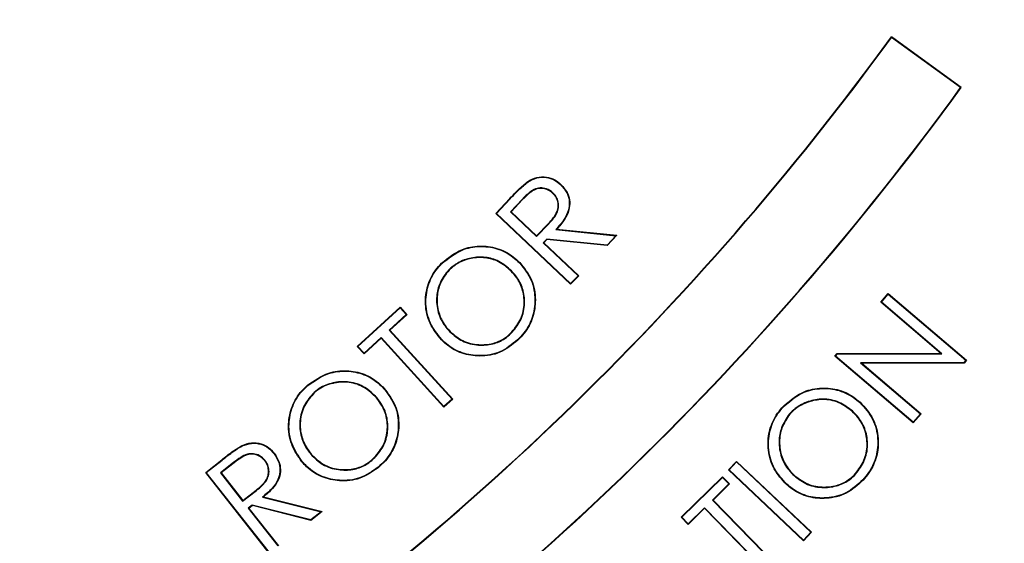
# Model space of a CAD drawing. Header units: millimetres. Extents: x 1452 to 2791, y 499 to 3301.
# Tile 23 of 38: x 2059 to 2116, y 2528 to 2558. Entities that reach past the tile are written whole.
import ezdxf

# ---------------------------------------------------------------- set-up
doc = ezdxf.new("R2010")
doc.units = ezdxf.units.MM

msp = doc.modelspace()

# ---------------------------------------------------------------- linework, layer by layer
at = {"color": 7, "linetype": 'Continuous', "lineweight": 25}
for p, q in [((2109.806, 2556.914), (2109.801, 2556.951)), ((2113.846, 2554.012), (2109.801, 2556.951)), ((2113.809, 2554.006), (2109.806, 2556.914)), ((2113.809, 2554.006), (2113.846, 2554.012)), ((2086.913, 2546.738), (2087.729, 2547.601)), ((2086.95, 2546.739), (2087.748, 2547.583)), ((2088.451, 2547.551), (2087.765, 2546.827)), ((2088.47, 2547.533), (2087.802, 2546.828)), ((2088.451, 2547.551), (2088.47, 2547.533)), ((2087.765, 2546.827), (2087.802, 2546.828)), ((2087.765, 2546.827), (2089.275, 2545.398)), ((2087.802, 2546.828), (2089.274, 2545.435)), ((2086.95, 2546.739), (2086.913, 2546.738)), ((2091.247, 2542.64), (2086.913, 2546.738)), ((2091.246, 2542.677), (2086.95, 2546.739)), ((2089.274, 2545.435), (2089.958, 2546.145)), ((2089.275, 2545.398), (2089.977, 2546.127)), ((2090.38, 2545.795), (2093.866, 2545.448)), ((2090.435, 2545.816), (2093.922, 2545.469)), ((2089.275, 2545.398), (2089.274, 2545.435)), ((2089.866, 2545.253), (2089.659, 2545.035)), ((2089.876, 2545.226), (2089.696, 2545.036)), ((2093.351, 2544.903), (2089.866, 2545.253)), ((2089.866, 2545.253), (2089.876, 2545.226)), ((2093.361, 2544.875), (2089.876, 2545.226)), ((2093.866, 2545.448), (2093.351, 2544.903)), ((2093.922, 2545.469), (2093.361, 2544.875)), ((2093.866, 2545.448), (2093.922, 2545.469)), ((2089.659, 2545.035), (2089.696, 2545.036)), ((2089.659, 2545.035), (2091.673, 2543.13)), ((2089.696, 2545.036), (2091.71, 2543.131)), ((2093.351, 2544.903), (2093.361, 2544.875)), ((2083.8, 2543.836), (2083.782, 2543.855)), ((2087.823, 2543.422), (2087.804, 2543.403)), ((2091.673, 2543.13), (2091.246, 2542.677)), ((2091.71, 2543.131), (2091.247, 2542.64)), ((2091.673, 2543.13), (2091.71, 2543.131)), ((2091.246, 2542.677), (2091.247, 2542.64)), ((2109.185, 2541.599), (2109.616, 2542.105)), ((2109.222, 2541.601), (2109.619, 2542.068)), ((2109.619, 2542.068), (2109.616, 2542.105)), ((2109.616, 2542.105), (2114.151, 2538.245)), ((2109.619, 2542.068), (2114.114, 2538.242)), ((2078.903, 2539.045), (2081.381, 2541.308)), ((2078.94, 2539.043), (2081.38, 2541.271)), ((2081.38, 2541.271), (2081.381, 2541.308)), ((2081.38, 2541.271), (2081.735, 2540.881)), ((2081.381, 2541.308), (2081.772, 2540.88)), ((2109.222, 2541.601), (2109.185, 2541.599)), ((2112.656, 2538.644), (2109.185, 2541.599)), ((2112.727, 2538.618), (2109.222, 2541.601)), ((2081.735, 2540.881), (2080.752, 2539.984)), ((2081.772, 2540.88), (2080.789, 2539.982)), ((2081.735, 2540.881), (2081.772, 2540.88)), ((2080.28, 2539.516), (2079.294, 2538.616)), ((2080.282, 2539.553), (2079.296, 2538.653)), ((2080.282, 2539.553), (2080.28, 2539.516)), ((2083.915, 2535.535), (2080.28, 2539.516)), ((2083.916, 2535.572), (2080.282, 2539.553)), ((2080.752, 2539.984), (2080.789, 2539.982)), ((2080.752, 2539.984), (2084.386, 2536.002)), ((2080.789, 2539.982), (2084.423, 2536)), ((2084.269, 2539.913), (2084.251, 2539.895)), ((2088.176, 2539.42), (2088.194, 2539.402)), ((2078.94, 2539.043), (2078.903, 2539.045)), ((2079.294, 2538.616), (2078.903, 2539.045)), ((2079.296, 2538.653), (2078.94, 2539.043)), ((2079.296, 2538.653), (2079.294, 2538.616)), ((2106.534, 2538.485), (2106.67, 2538.643)), ((2106.571, 2538.488), (2106.534, 2538.485)), ((2111.069, 2534.625), (2106.534, 2538.485)), ((2106.571, 2538.488), (2106.682, 2538.617)), ((2111.066, 2534.662), (2106.571, 2538.488)), ((2106.67, 2538.643), (2112.656, 2538.644)), ((2106.682, 2538.617), (2106.67, 2538.643)), ((2106.682, 2538.617), (2112.727, 2538.618)), ((2112.727, 2538.618), (2112.656, 2538.644)), ((2114.001, 2538.11), (2108.02, 2538.097)), ((2108.02, 2538.097), (2111.482, 2535.15)), ((2108.02, 2538.097), (2108.091, 2538.071)), ((2114.013, 2538.084), (2108.091, 2538.071)), ((2108.091, 2538.071), (2111.519, 2535.153)), ((2114.114, 2538.242), (2114.001, 2538.11)), ((2114.001, 2538.11), (2114.013, 2538.084)), ((2114.151, 2538.245), (2114.013, 2538.084)), ((2114.114, 2538.242), (2114.151, 2538.245)), ((2080.542, 2536.524), (2080.522, 2536.507)), ((2084.423, 2536), (2083.915, 2535.535)), ((2083.916, 2535.572), (2083.915, 2535.535)), ((2084.386, 2536.002), (2083.916, 2535.572)), ((2084.386, 2536.002), (2084.423, 2536)), ((2107.993, 2535.815), (2107.976, 2535.795)), ((2111.482, 2535.15), (2111.066, 2534.662)), ((2111.519, 2535.153), (2111.069, 2534.625)), ((2111.482, 2535.15), (2111.519, 2535.153)), ((2111.066, 2534.662), (2111.069, 2534.625)), ((2070.131, 2531.761), (2071.062, 2532.495)), ((2070.167, 2531.757), (2071.078, 2532.474)), ((2071.766, 2532.342), (2070.987, 2531.729)), ((2071.782, 2532.321), (2071.024, 2531.725)), ((2071.078, 2532.474), (2071.062, 2532.495)), ((2079.75, 2532.452), (2079.733, 2532.472)), ((2100.383, 2531.908), (2100.848, 2532.399)), ((2100.42, 2531.909), (2100.849, 2532.362)), ((2100.849, 2532.362), (2100.848, 2532.399)), ((2100.848, 2532.399), (2105.181, 2528.301)), ((2100.849, 2532.362), (2105.144, 2528.3)), ((2070.167, 2531.757), (2070.131, 2531.761)), ((2073.811, 2527.086), (2070.131, 2531.761)), ((2073.815, 2527.122), (2070.167, 2531.757)), ((2070.987, 2531.729), (2072.27, 2530.097)), ((2070.987, 2531.729), (2071.024, 2531.725)), ((2071.024, 2531.725), (2072.275, 2530.134)), ((2097.634, 2529.165), (2100.035, 2531.508)), ((2097.671, 2529.165), (2100.035, 2531.471)), ((2100.035, 2531.471), (2100.035, 2531.508)), ((2100.035, 2531.508), (2100.44, 2531.093)), ((2100.035, 2531.471), (2100.403, 2531.093)), ((2100.42, 2531.909), (2100.383, 2531.908)), ((2104.716, 2527.81), (2100.383, 2531.908)), ((2104.715, 2527.847), (2100.42, 2531.909)), ((2100.403, 2531.093), (2099.452, 2530.163)), ((2100.44, 2531.093), (2099.489, 2530.163)), ((2100.403, 2531.093), (2100.44, 2531.093)), ((2072.27, 2530.097), (2073.067, 2530.714)), ((2072.275, 2530.134), (2073.051, 2530.735)), ((2073.417, 2530.331), (2076.809, 2529.479)), ((2073.474, 2530.343), (2076.867, 2529.492)), ((2072.27, 2530.097), (2072.275, 2530.134)), ((2072.827, 2529.867), (2072.595, 2529.685)), ((2072.833, 2529.839), (2072.632, 2529.68)), ((2076.217, 2529.014), (2072.827, 2529.867)), ((2072.827, 2529.867), (2072.833, 2529.839)), ((2076.223, 2528.985), (2072.833, 2529.839)), ((2099.452, 2530.163), (2103.215, 2526.307)), ((2099.452, 2530.163), (2099.489, 2530.163)), ((2099.489, 2530.163), (2103.252, 2526.306)), ((2072.595, 2529.685), (2074.307, 2527.51)), ((2072.595, 2529.685), (2072.632, 2529.68)), ((2072.632, 2529.68), (2074.343, 2527.506)), ((2076.809, 2529.479), (2076.217, 2529.014)), ((2076.867, 2529.492), (2076.223, 2528.985)), ((2076.809, 2529.479), (2076.867, 2529.492)), ((2098.997, 2529.719), (2098.04, 2528.786)), ((2098.996, 2529.682), (2098.04, 2528.749)), ((2098.997, 2529.719), (2098.996, 2529.682)), ((2102.76, 2525.826), (2098.996, 2529.682)), ((2102.76, 2525.863), (2098.997, 2529.719)), ((2076.217, 2529.014), (2076.223, 2528.985)), ((2097.671, 2529.165), (2097.634, 2529.165)), ((2098.04, 2528.749), (2097.634, 2529.165)), ((2098.04, 2528.786), (2097.671, 2529.165)), ((2098.04, 2528.786), (2098.04, 2528.749)), ((2105.144, 2528.3), (2104.715, 2527.847)), ((2105.181, 2528.301), (2104.716, 2527.81)), ((2105.144, 2528.3), (2105.181, 2528.301)), ((2104.715, 2527.847), (2104.716, 2527.81))]:
    msp.add_line(p, q, dxfattribs=at)
at = {"color": 7, "linetype": 'Continuous', "lineweight": 25, "flags": 128}
for points in [[(2088.783, 2548.559), (2088.775, 2548.57), (2088.768, 2548.581)], [(2090.665, 2548.397), (2090.673, 2548.406), (2090.683, 2548.416)], [(2087.748, 2547.583), (2087.739, 2547.592), (2087.729, 2547.601)], [(2090.22, 2547.927), (2090.211, 2547.918), (2090.202, 2547.908)], [(2089.977, 2546.127), (2089.968, 2546.136), (2089.958, 2546.145)], [(2090.38, 2545.795), (2090.404, 2545.804), (2090.435, 2545.816)], [(2088.284, 2543.872), (2088.289, 2543.877), (2088.295, 2543.882), (2088.303, 2543.89)], [(2083.786, 2539.443), (2083.781, 2539.437), (2083.775, 2539.432), (2083.768, 2539.424)], [(2076.033, 2536.775), (2076.028, 2536.781), (2076.023, 2536.787), (2076.016, 2536.795)], [(2076.4, 2536.388), (2076.406, 2536.382), (2076.411, 2536.376), (2076.417, 2536.368)], [(2080.029, 2536.088), (2080.024, 2536.082), (2080.018, 2536.077), (2080.01, 2536.07)], [(2103.488, 2535.477), (2103.482, 2535.482), (2103.476, 2535.488), (2103.469, 2535.495)], [(2107.544, 2535.317), (2107.539, 2535.311), (2107.534, 2535.305), (2107.527, 2535.297)], [(2072.245, 2533.289), (2072.24, 2533.3), (2072.234, 2533.313)], [(2074.078, 2532.856), (2074.087, 2532.863), (2074.099, 2532.872)], [(2076.217, 2532.805), (2076.223, 2532.81), (2076.229, 2532.815), (2076.237, 2532.822)], [(2071.766, 2532.342), (2071.774, 2532.331), (2071.782, 2532.321)], [(2073.567, 2532.455), (2073.557, 2532.447), (2073.547, 2532.438)], [(2075.722, 2532.383), (2075.716, 2532.378), (2075.71, 2532.373), (2075.702, 2532.366)], [(2108.15, 2531.331), (2108.156, 2531.326), (2108.161, 2531.321), (2108.169, 2531.314)], [(2073.067, 2530.714), (2073.059, 2530.725), (2073.051, 2530.735)], [(2073.417, 2530.331), (2073.442, 2530.336), (2073.474, 2530.343)]]:
    msp.add_lwpolyline(points, dxfattribs=at)
at = {"color": 7, "linetype": 'Continuous', "lineweight": 25}
for centre, radius, start, end in [((2027.408, 2624.436), 400, 181.3609, 358.6391), ((2027.408, 2624.436), 394.279, 275.56355, 358.61935), ((2027.408, 2624.436), 394, 275.61223, 358.61837), ((1976.313, 2653.936), 165.026, 303.87557, 323.99091), ((1976.313, 2653.936), 165, 303.88487, 324), ((1976.313, 2653.936), 169.974, 303.83724, 323.99117), ((1976.313, 2653.936), 170, 303.84587, 324), ((2075.884, 2535.274), 11.673, 44.5035, 44.632), ((2069.134, 2521.819), 25.901, 43.9164, 43.9744), ((2115.396, 2547.899), 17.173, 227.9885, 228.0759), ((2091.152, 2541.428), 14.48, 220.3046, 220.4083), ((2102.004, 2533.525), 2.938, 317.9852, 318.496), ((2113.202, 2537.629), 8.082, 227.3166, 227.5023), ((2117.2, 2519.052), 18.04, 138.199, 138.2822)]:
    msp.add_arc(centre, radius, start, end, dxfattribs=at)
at = {"color": 1, "linetype": 'Continuous', "lineweight": 25}
for radius, start, end in [(399.789, 181.36162, 358.63838), (394.79, 181.37887, 358.62113), (394.279, 275.56318, 358.61935)]:
    msp.add_arc((2027.408, 2624.436), radius, start, end, dxfattribs=at)
at = {"color": 7, "linetype": 'Continuous', "lineweight": 25}
for points, knots in [([(2617.951, 2076.157), (2622.29, 2081.486), (2631.694, 2093.036), (2645.462, 2111.369), (2659.315, 2131.065), (2672.498, 2151.216), (2686.403, 2174.067), (2700.732, 2199.77), (2715.151, 2228.449), (2728.346, 2257.709), (2740.303, 2287.495), (2751.019, 2317.747), (2760.488, 2348.411), (2768.7, 2379.434), (2775.653, 2410.762), (2781.34, 2442.344), (2785.752, 2474.128), (2788.885, 2506.064), (2790.735, 2538.1), (2791.29, 2570.186), (2790.548, 2602.268), (2788.502, 2634.294), (2785.146, 2666.211), (2780.476, 2697.964), (2774.482, 2729.495), (2767.152, 2760.744), (2758.507, 2791.657), (2748.564, 2822.177), (2737.336, 2852.248), (2724.841, 2881.816), (2712.243, 2908.408), (2699.891, 2932.131), (2688.088, 2953.116), (2675.609, 2973.706), (2662.462, 2993.874), (2648.65, 3013.594), (2634.182, 3032.846), (2619.07, 3051.597), (2603.326, 3069.816), (2586.953, 3087.475), (2569.97, 3104.558), (2552.404, 3121.04), (2534.278, 3136.895), (2515.612, 3152.11), (2496.431, 3166.677), (2476.765, 3180.581), (2456.639, 3193.803), (2436.074, 3206.33), (2415.09, 3218.151), (2393.715, 3229.249), (2371.977, 3239.608), (2349.893, 3249.213), (2327.487, 3258.052), (2304.787, 3266.107), (2281.823, 3273.362), (2258.614, 3279.796), (2235.186, 3285.406), (2211.576, 3290.189), (2188.136, 3294.083), (2164.898, 3297.127), (2141.889, 3299.337), (2118.819, 3300.824), (2103.415, 3301.151), (2095.715, 3301.315)], [0, 0, 0, 0, 0.012466, 0.027021, 0.041583, 0.056146, 0.070701, 0.090104, 0.109517, 0.128921, 0.148322, 0.16773, 0.187131, 0.20653, 0.225937, 0.245335, 0.264733, 0.284139, 0.303537, 0.322936, 0.342343, 0.361742, 0.381143, 0.400552, 0.419953, 0.439355, 0.458767, 0.47817, 0.497573, 0.516986, 0.536389, 0.550942, 0.565502, 0.580062, 0.594615, 0.609171, 0.623735, 0.638299, 0.652854, 0.667412, 0.68198, 0.696547, 0.711105, 0.725662, 0.740227, 0.754793, 0.76935, 0.783907, 0.798472, 0.813037, 0.827593, 0.842151, 0.856718, 0.871285, 0.885842, 0.900402, 0.91497, 0.929539, 0.944098, 0.95807, 0.972049, 0.986029, 1, 1, 1, 1]), ([(2618.185, 2076.166), (2622.485, 2081.449), (2631.85, 2092.954), (2645.582, 2111.237), (2659.436, 2130.932), (2672.62, 2151.083), (2686.527, 2173.933), (2700.858, 2199.634), (2715.28, 2228.312), (2728.477, 2257.572), (2740.437, 2287.356), (2751.156, 2317.607), (2760.629, 2348.27), (2768.845, 2379.292), (2775.802, 2410.618), (2781.494, 2442.199), (2785.91, 2473.983), (2789.049, 2505.919), (2790.904, 2537.955), (2791.465, 2570.04), (2790.729, 2602.122), (2788.69, 2634.149), (2785.34, 2666.067), (2780.677, 2697.82), (2774.69, 2729.353), (2767.368, 2760.604), (2758.731, 2791.518), (2748.797, 2822.041), (2737.576, 2852.115), (2725.09, 2881.686), (2712.5, 2908.282), (2700.155, 2932.009), (2688.359, 2952.998), (2675.887, 2973.592), (2662.746, 2993.764), (2648.942, 3013.489), (2634.48, 3032.747), (2619.376, 3051.503), (2603.638, 3069.728), (2587.273, 3087.394), (2570.297, 3104.483), (2552.738, 3120.973), (2534.619, 3136.836), (2515.959, 3152.058), (2496.785, 3166.634), (2477.125, 3180.547), (2457.005, 3193.778), (2436.446, 3206.314), (2415.468, 3218.145), (2394.098, 3229.253), (2372.365, 3239.623), (2350.286, 3249.238), (2327.884, 3258.089), (2305.189, 3266.157), (2282.228, 3273.423), (2259.023, 3279.87), (2235.599, 3285.494), (2211.991, 3290.289), (2186.488, 3294.546), (2159.08, 3298.001), (2129.786, 3300.515), (2110.199, 3301.118), (2100.408, 3301.42)], [0, 0, 0, 0, 0.0123904, 0.0269842, 0.041586, 0.0561881, 0.0707823, 0.0902383, 0.1097033, 0.1291598, 0.1486127, 0.1680741, 0.1875273, 0.2069783, 0.2264373, 0.2458885, 0.265339, 0.2847974, 0.3042479, 0.3236992, 0.3431585, 0.3626096, 0.382063, 0.4015246, 0.4209776, 0.4404329, 0.459897, 0.4793523, 0.4988081, 0.5182727, 0.5377284, 0.5523205, 0.5669204, 0.58152, 0.5961119, 0.610707, 0.6253105, 0.6399136, 0.6545083, 0.6691059, 0.6837124, 0.6983189, 0.7129165, 0.7275127, 0.7421176, 0.7567225, 0.7713189, 0.7859149, 0.8005194, 0.8151238, 0.8297197, 0.844317, 0.8589231, 0.8735289, 0.8881259, 0.9027246, 0.9173325, 0.9319404, 0.9465393, 0.9643568, 0.9821826, 1, 1, 1, 1]), ([(2095.715, 3301.005), (2101.487, 3300.897), (2113.033, 3300.68), (2133.696, 3299.627), (2157.683, 3297.657), (2184.92, 3294.299), (2212.001, 3289.856), (2239.116, 3284.276), (2266.219, 3277.524), (2293.266, 3269.587), (2319.965, 3260.55), (2346.346, 3250.407), (2372.367, 3239.161), (2397.994, 3226.828), (2423.102, 3213.471), (2447.87, 3198.988), (2472.244, 3183.363), (2496.171, 3166.591), (2519.381, 3148.84), (2541.82, 3130.147), (2563.439, 3110.52), (2584.208, 3089.994), (2604.098, 3068.614), (2623.249, 3046.21), (2641.606, 3022.789), (2659.134, 2998.384), (2675.637, 2973.273), (2690.982, 2947.703), (2705.181, 2921.728), (2718.253, 2895.404), (2730.286, 2868.589), (2741.357, 2841.101), (2751.416, 2812.962), (2760.424, 2784.199), (2768.283, 2755.101), (2775.063, 2725.343), (2780.7, 2694.952), (2785.153, 2663.964), (2788.356, 2632.822), (2790.329, 2601.307), (2791.033, 2569.458), (2790.443, 2537.32), (2788.559, 2505.232), (2785.373, 2473.087), (2780.86, 2440.931), (2775.008, 2408.812), (2767.848, 2376.959), (2759.886, 2347.296), (2751.375, 2319.799), (2742.553, 2294.418), (2732.859, 2269.35), (2722.302, 2244.641), (2710.639, 2219.798), (2697.792, 2194.874), (2683.697, 2169.932), (2668.645, 2145.53), (2652.638, 2121.749), (2635.784, 2098.58), (2623.784, 2083.74), (2617.789, 2076.325)], [0, 0, 0, 0, 0.0104784, 0.0209568, 0.0375463, 0.0541492, 0.070752, 0.0873413, 0.1043797, 0.1214325, 0.1384857, 0.1555245, 0.1727161, 0.1899218, 0.2071277, 0.2243195, 0.2419822, 0.2596602, 0.277338, 0.2950003, 0.3126507, 0.3303169, 0.3479833, 0.3656341, 0.3837967, 0.4019751, 0.4201543, 0.4383179, 0.4560855, 0.4738668, 0.4916484, 0.5094163, 0.5276366, 0.5458713, 0.5641061, 0.5823265, 0.6012508, 0.6201906, 0.6391309, 0.6580559, 0.6774864, 0.6969327, 0.7163793, 0.7358101, 0.7555452, 0.7752969, 0.7950484, 0.8147832, 0.8310246, 0.8472809, 0.8635416, 0.879797, 0.8960378, 0.9133437, 0.9306765, 0.9480219, 0.9653661, 0.9826961, 1, 1, 1, 1]), ([(2617.363, 2080.515), (2623.202, 2087.795), (2634.889, 2102.366), (2651.315, 2125.091), (2666.926, 2148.403), (2681.616, 2172.31), (2695.386, 2196.734), (2707.908, 2221.047), (2719.254, 2245.183), (2729.508, 2269.086), (2738.952, 2293.329), (2747.574, 2317.868), (2755.446, 2342.914), (2762.535, 2368.457), (2768.815, 2394.482), (2774.215, 2420.712), (2778.729, 2447.101), (2782.552, 2475.077), (2785.498, 2504.641), (2787.374, 2535.777), (2788.029, 2566.962), (2787.449, 2598.415), (2785.584, 2630.093), (2782.394, 2661.95), (2777.892, 2693.647), (2772.238, 2724.224), (2765.548, 2753.653), (2757.956, 2781.928), (2749.276, 2809.888), (2739.436, 2837.716), (2728.412, 2865.363), (2716.19, 2892.781), (2702.879, 2919.687), (2688.647, 2945.755), (2673.539, 2970.964), (2657.607, 2995.297), (2640.709, 3018.971), (2622.698, 3042.147), (2603.541, 3064.75), (2583.233, 3086.713), (2561.996, 3107.779), (2540.261, 3127.536), (2518.112, 3146.009), (2495.647, 3163.249), (2472.504, 3179.569), (2448.512, 3195.079), (2423.681, 3209.728), (2398.032, 3223.463), (2371.836, 3236.125), (2345.683, 3247.445), (2319.641, 3257.474), (2293.772, 3266.276), (2267.575, 3274.042), (2240.855, 3280.807), (2213.638, 3286.516), (2185.959, 3291.135), (2158.113, 3294.611), (2136.044, 3296.446), (2116.409, 3297.521), (2099.219, 3298.069), (2076.143, 3298.103), (2050.633, 3297.197), (2022.696, 3295.087), (1994.978, 3291.579), (1966.951, 3287.709), (1940.956, 3279.598), (1919.387, 3280.988), (1912.802, 3274.403), (1912.801, 3274.403)], [0, 0, 0, 0, 0.015312, 0.030647, 0.045994, 0.061342, 0.076679, 0.091993, 0.106207, 0.120434, 0.134664, 0.148892, 0.163106, 0.177738, 0.192381, 0.207029, 0.221673, 0.236305, 0.253353, 0.270415, 0.287476, 0.304524, 0.322021, 0.339534, 0.357045, 0.374542, 0.390543, 0.406557, 0.42257, 0.438572, 0.454978, 0.471398, 0.487818, 0.504224, 0.520121, 0.53603, 0.551939, 0.567835, 0.584181, 0.600543, 0.616905, 0.633251, 0.648728, 0.664217, 0.679707, 0.695184, 0.711085, 0.727, 0.742914, 0.758815, 0.773749, 0.788695, 0.803641, 0.818575, 0.833911, 0.849261, 0.86461, 0.879947, 0.885588, 0.896876, 0.908164, 0.923448, 0.93876, 0.954086, 0.96941, 0.984719, 1, 1, 1, 1, 1]), ([(2275.452, 2737.57), (2276.775, 2734.72), (2280.592, 2726.495), (2285.745, 2712.37), (2290.968, 2695.283), (2295.017, 2677.831), (2297.923, 2660.175), (2299.664, 2642.429), (2300.255, 2624.632), (2299.685, 2606.779), (2297.942, 2588.953), (2295.034, 2571.288), (2290.988, 2553.911), (2285.832, 2536.869), (2279.562, 2520.157), (2272.187, 2503.841), (2263.759, 2488.041), (2254.345, 2472.869), (2243.99, 2458.383), (2232.699, 2444.574), (2220.491, 2431.485), (2207.443, 2419.218), (2193.655, 2407.862), (2179.201, 2397.462), (2164.082, 2388.022), (2148.322, 2379.56), (2132.023, 2372.144), (2115.304, 2365.832), (2098.269, 2360.645), (2080.927, 2356.575), (2063.283, 2353.664), (2045.409, 2351.829), (2033.41, 2351.61), (2027.408, 2351.5)], [0, 0, 0, 0, 0.017284, 0.049897, 0.082632, 0.115586, 0.14841, 0.181046, 0.21365, 0.246348, 0.279281, 0.312154, 0.344807, 0.377404, 0.410079, 0.44297, 0.47588, 0.508564, 0.541164, 0.573813, 0.606665, 0.6396, 0.672307, 0.704903, 0.737534, 0.77033, 0.803284, 0.836015, 0.868614, 0.90122, 0.933977, 0.966974, 1, 1, 1, 1]), ([(2093.111, 2361.928), (2094.627, 2362.274), (2101.871, 2363.925), (2114.574, 2368.011), (2131.133, 2374.202), (2147.253, 2381.556), (2162.881, 2389.947), (2177.914, 2399.351), (2192.296, 2409.705), (2205.959, 2420.977), (2218.851, 2433.119), (2230.926, 2446.062), (2242.123, 2459.753), (2252.417, 2474.167), (2261.77, 2489.235), (2270.124, 2504.904), (2277.411, 2521.051), (2283.624, 2537.605), (2288.737, 2554.503), (2292.745, 2571.726), (2295.633, 2589.208), (2297.363, 2606.882), (2297.926, 2624.613), (2297.342, 2642.318), (2295.612, 2659.913), (2292.734, 2677.37), (2288.744, 2694.625), (2283.573, 2711.571), (2278.46, 2725.596), (2274.668, 2733.775), (2273.36, 2736.594)], [0, 0, 0, 0, 0.0098361, 0.0470065, 0.0842866, 0.1216802, 0.1590163, 0.1964574, 0.2337951, 0.2710741, 0.308455, 0.3457762, 0.3830028, 0.4202931, 0.4577756, 0.4951457, 0.5325647, 0.5697952, 0.6069522, 0.6441936, 0.6816128, 0.7189887, 0.7564832, 0.7937879, 0.8309997, 0.8682763, 0.9056682, 0.9429691, 0.9803398, 1, 1, 1, 1]), ([(2096.394, 2228.987), (2102.697, 2230.215), (2115.314, 2232.672), (2134.031, 2237.477), (2152.536, 2243.09), (2170.749, 2249.578), (2188.4, 2256.826), (2205.462, 2264.797), (2223.051, 2274.011), (2241.255, 2284.772), (2259.909, 2297.249), (2277.875, 2310.754), (2295.069, 2325.226), (2311.41, 2340.604), (2326.882, 2356.896), (2341.424, 2374.11), (2355.015, 2392.21), (2367.584, 2411.079), (2379.072, 2430.624), (2389.425, 2450.751), (2398.503, 2471.193), (2406.328, 2491.882), (2412.962, 2512.746), (2418.333, 2533.427), (2422.489, 2553.841), (2425.611, 2573.91), (2426.836, 2587.39), (2427.448, 2594.127)], [0, 0, 0, 0, 0.036366, 0.072797, 0.109253, 0.14569, 0.182061, 0.217087, 0.252112, 0.294275, 0.33657, 0.378931, 0.421291, 0.463583, 0.505745, 0.548258, 0.590909, 0.633633, 0.676359, 0.719015, 0.761531, 0.802764, 0.844027, 0.885259, 0.923498, 0.961761, 1, 1, 1, 1]), ([(2087.729, 2547.601), (2087.812, 2547.687), (2087.977, 2547.86), (2088.31, 2548.201), (2088.585, 2548.429), (2088.768, 2548.581)], [0, 0, 0, 0, 0.250775, 0.501564, 1, 1, 1, 1]), ([(2087.748, 2547.583), (2087.831, 2547.669), (2087.996, 2547.842), (2088.328, 2548.181), (2088.601, 2548.408), (2088.783, 2548.559)], [0, 0, 0, 0, 0.251801, 0.503617, 1, 1, 1, 1]), ([(2088.768, 2548.581), (2088.935, 2548.671), (2089.27, 2548.853), (2089.831, 2548.871), (2090.324, 2548.715), (2090.568, 2548.512), (2090.683, 2548.416)], [0, 0, 0, 0, 0.270998, 0.544208, 0.785309, 1, 1, 1, 1]), ([(2088.783, 2548.559), (2088.946, 2548.648), (2089.275, 2548.826), (2089.826, 2548.845), (2090.31, 2548.692), (2090.551, 2548.492), (2090.665, 2548.397)], [0, 0, 0, 0, 0.270485, 0.543196, 0.7842, 1, 1, 1, 1]), ([(2090.22, 2547.927), (2090.101, 2548.015), (2089.88, 2548.178), (2089.483, 2548.228), (2089.092, 2548.131), (2088.761, 2547.867), (2088.552, 2547.654), (2088.451, 2547.551)], [0, 0, 0, 0, 0.21262, 0.394587, 0.563299, 0.787779, 1, 1, 1, 1]), ([(2090.202, 2547.908), (2090.106, 2547.983), (2089.913, 2548.132), (2089.552, 2548.2), (2089.193, 2548.143), (2088.828, 2547.9), (2088.607, 2547.673), (2088.47, 2547.533)], [0, 0, 0, 0, 0.179103, 0.359588, 0.528635, 0.707626, 1, 1, 1, 1]), ([(2090.665, 2548.397), (2090.816, 2548.222), (2091.07, 2547.929), (2091.19, 2547.392), (2091.133, 2546.881), (2090.854, 2546.327), (2090.551, 2545.986), (2090.38, 2545.795)], [0, 0, 0, 0, 0.229649, 0.38494, 0.540282, 0.74099, 1, 1, 1, 1]), ([(2090.683, 2548.416), (2090.834, 2548.242), (2091.09, 2547.947), (2091.216, 2547.405), (2091.162, 2546.885), (2090.89, 2546.334), (2090.596, 2546), (2090.435, 2545.816)], [0, 0, 0, 0, 0.2304249, 0.3895355, 0.5487123, 0.7520336, 1, 1, 1, 1]), ([(2089.958, 2546.145), (2090.157, 2546.36), (2090.429, 2546.657), (2090.545, 2547.158), (2090.494, 2547.48), (2090.368, 2547.736), (2090.249, 2547.86), (2090.202, 2547.908)], [0, 0, 0, 0, 0.424968, 0.584661, 0.745001, 0.90063, 1, 1, 1, 1]), ([(2089.977, 2546.127), (2090.175, 2546.342), (2090.449, 2546.641), (2090.571, 2547.146), (2090.523, 2547.476), (2090.395, 2547.744), (2090.271, 2547.874), (2090.22, 2547.927)], [0, 0, 0, 0, 0.416332, 0.577069, 0.738481, 0.893891, 1, 1, 1, 1]), ([(2083.782, 2543.855), (2084.153, 2544.157), (2084.795, 2544.679), (2085.965, 2544.899), (2087.011, 2544.772), (2087.801, 2544.366), (2088.181, 2544.006), (2088.303, 2543.89)], [0, 0, 0, 0, 0.280559, 0.484938, 0.688823, 0.899812, 1, 1, 1, 1]), ([(2083.8, 2543.836), (2084.168, 2544.136), (2084.805, 2544.654), (2085.964, 2544.873), (2087.001, 2544.747), (2087.786, 2544.344), (2088.162, 2543.987), (2088.284, 2543.872)], [0, 0, 0, 0, 0.280456, 0.484743, 0.688534, 0.899539, 1, 1, 1, 1]), ([(2087.823, 2543.422), (2087.59, 2543.621), (2087.149, 2543.999), (2086.311, 2544.237), (2085.482, 2544.194), (2084.739, 2543.935), (2084.358, 2543.615), (2084.191, 2543.475)], [0, 0, 0, 0, 0.2259, 0.428399, 0.63078, 0.838611, 1, 1, 1, 1]), ([(2087.804, 2543.403), (2087.571, 2543.603), (2087.132, 2543.978), (2086.299, 2544.211), (2085.478, 2544.166), (2084.747, 2543.909), (2084.372, 2543.593), (2084.209, 2543.456)], [0, 0, 0, 0, 0.228284, 0.430551, 0.632692, 0.840868, 1, 1, 1, 1]), ([(2083.768, 2539.424), (2083.524, 2539.73), (2083.042, 2540.336), (2082.785, 2541.47), (2082.924, 2542.553), (2083.313, 2543.355), (2083.664, 2543.729), (2083.782, 2543.855)], [0, 0, 0, 0, 0.236293, 0.468927, 0.686723, 0.895092, 1, 1, 1, 1]), ([(2083.786, 2539.443), (2083.545, 2539.745), (2083.067, 2540.347), (2082.812, 2541.47), (2082.949, 2542.545), (2083.335, 2543.34), (2083.683, 2543.712), (2083.8, 2543.836)], [0, 0, 0, 0, 0.236147, 0.468832, 0.6867, 0.895004, 1, 1, 1, 1]), ([(2084.191, 2543.475), (2084.003, 2543.23), (2083.653, 2542.774), (2083.45, 2541.894), (2083.529, 2541.024), (2083.86, 2540.333), (2084.149, 2540.009), (2084.251, 2539.895)], [0, 0, 0, 0, 0.232357, 0.43169, 0.670286, 0.884476, 1, 1, 1, 1]), ([(2084.209, 2543.456), (2084.022, 2543.211), (2083.674, 2542.756), (2083.476, 2541.881), (2083.557, 2541.02), (2083.887, 2540.341), (2084.171, 2540.023), (2084.269, 2539.913)], [0, 0, 0, 0, 0.234922, 0.43439, 0.672847, 0.886902, 1, 1, 1, 1]), ([(2087.792, 2539.785), (2087.99, 2540.019), (2088.389, 2540.491), (2088.624, 2541.393), (2088.543, 2542.27), (2088.235, 2542.956), (2087.938, 2543.291), (2087.823, 2543.422)], [0, 0, 0, 0, 0.225651, 0.454263, 0.668849, 0.870629, 1, 1, 1, 1]), ([(2088.284, 2543.872), (2088.54, 2543.552), (2089.04, 2542.929), (2089.235, 2541.776), (2089.082, 2540.706), (2088.659, 2539.929), (2088.299, 2539.55), (2088.176, 2539.42)], [0, 0, 0, 0, 0.244696, 0.47702, 0.683593, 0.891664, 1, 1, 1, 1]), ([(2088.303, 2543.89), (2088.561, 2543.567), (2089.065, 2542.938), (2089.261, 2541.775), (2089.106, 2540.697), (2088.68, 2539.913), (2088.318, 2539.532), (2088.194, 2539.402)], [0, 0, 0, 0, 0.245063, 0.477304, 0.683967, 0.892081, 1, 1, 1, 1]), ([(2087.774, 2539.804), (2087.972, 2540.039), (2088.368, 2540.509), (2088.599, 2541.405), (2088.515, 2542.273), (2088.208, 2542.948), (2087.916, 2543.277), (2087.804, 2543.403)], [0, 0, 0, 0, 0.228047, 0.456575, 0.671117, 0.873055, 1, 1, 1, 1]), ([(2088.194, 2539.402), (2087.862, 2539.135), (2087.218, 2538.619), (2086.031, 2538.43), (2084.937, 2538.594), (2084.199, 2539.008), (2083.856, 2539.339), (2083.768, 2539.424)], [0, 0, 0, 0, 0.256224, 0.497052, 0.70842, 0.92503, 1, 1, 1, 1]), ([(2088.176, 2539.42), (2087.847, 2539.157), (2087.21, 2538.645), (2086.033, 2538.457), (2084.948, 2538.618), (2084.215, 2539.029), (2083.874, 2539.358), (2083.786, 2539.443)], [0, 0, 0, 0, 0.255662, 0.496596, 0.707916, 0.924607, 1, 1, 1, 1]), ([(2084.251, 2539.895), (2084.483, 2539.695), (2084.962, 2539.282), (2085.874, 2539.078), (2086.726, 2539.149), (2087.371, 2539.414), (2087.677, 2539.683), (2087.792, 2539.785)], [0, 0, 0, 0, 0.232175, 0.478646, 0.689297, 0.882313, 1, 1, 1, 1]), ([(2084.269, 2539.913), (2084.502, 2539.713), (2084.979, 2539.304), (2085.884, 2539.104), (2086.726, 2539.176), (2087.362, 2539.44), (2087.661, 2539.704), (2087.774, 2539.804)], [0, 0, 0, 0, 0.234671, 0.480686, 0.691619, 0.883901, 1, 1, 1, 1]), ([(2076.016, 2536.795), (2076.411, 2537.074), (2077.094, 2537.556), (2078.288, 2537.691), (2079.329, 2537.488), (2080.084, 2537.023), (2080.433, 2536.642), (2080.542, 2536.524)], [0, 0, 0, 0, 0.282462, 0.48801, 0.693122, 0.904538, 1, 1, 1, 1]), ([(2076.033, 2536.775), (2076.425, 2537.052), (2077.102, 2537.53), (2078.285, 2537.665), (2079.318, 2537.463), (2080.067, 2537.003), (2080.414, 2536.625), (2080.522, 2536.507)], [0, 0, 0, 0, 0.2824, 0.487844, 0.692849, 0.90428, 1, 1, 1, 1]), ([(2075.702, 2532.366), (2075.475, 2532.697), (2075.027, 2533.35), (2074.859, 2534.517), (2075.086, 2535.597), (2075.536, 2536.35), (2075.903, 2536.69), (2076.016, 2536.795)], [0, 0, 0, 0, 0.241994, 0.478157, 0.694898, 0.905969, 1, 1, 1, 1]), ([(2075.722, 2532.383), (2075.497, 2532.711), (2075.053, 2533.358), (2074.885, 2534.516), (2075.111, 2535.587), (2075.557, 2536.334), (2075.921, 2536.671), (2076.033, 2536.775)], [0, 0, 0, 0, 0.2418282, 0.4780751, 0.6948831, 0.9058987, 1, 1, 1, 1]), ([(2080.029, 2536.088), (2079.811, 2536.302), (2079.365, 2536.74), (2078.48, 2537.03), (2077.592, 2536.996), (2076.887, 2536.757), (2076.529, 2536.486), (2076.4, 2536.388)], [0, 0, 0, 0, 0.225638, 0.460243, 0.666808, 0.879866, 1, 1, 1, 1]), ([(2080.01, 2536.07), (2079.791, 2536.285), (2079.347, 2536.72), (2078.467, 2537.005), (2077.588, 2536.968), (2076.894, 2536.73), (2076.542, 2536.463), (2076.417, 2536.368)], [0, 0, 0, 0, 0.228021, 0.462218, 0.668802, 0.882481, 1, 1, 1, 1]), ([(2103.469, 2535.495), (2103.833, 2535.829), (2104.455, 2536.4), (2105.631, 2536.68), (2106.684, 2536.606), (2107.483, 2536.244), (2107.873, 2535.916), (2107.993, 2535.815)], [0, 0, 0, 0, 0.288189, 0.492937, 0.697213, 0.906981, 1, 1, 1, 1]), ([(2103.488, 2535.477), (2103.849, 2535.808), (2104.466, 2536.375), (2105.631, 2536.653), (2106.675, 2536.581), (2107.468, 2536.222), (2107.856, 2535.896), (2107.976, 2535.795)], [0, 0, 0, 0, 0.287914, 0.492571, 0.696751, 0.906557, 1, 1, 1, 1]), ([(2076.4, 2536.388), (2076.197, 2536.155), (2075.781, 2535.681), (2075.531, 2534.752), (2075.61, 2533.834), (2075.91, 2533.19), (2076.152, 2532.887), (2076.217, 2532.805)], [0, 0, 0, 0, 0.232259, 0.473555, 0.705745, 0.920384, 1, 1, 1, 1]), ([(2076.417, 2536.368), (2076.214, 2536.135), (2075.801, 2535.662), (2075.556, 2534.738), (2075.639, 2533.829), (2075.937, 2533.197), (2076.174, 2532.9), (2076.237, 2532.822)], [0, 0, 0, 0, 0.234827, 0.47635, 0.70828, 0.923149, 1, 1, 1, 1]), ([(2079.733, 2532.472), (2079.946, 2532.692), (2080.374, 2533.135), (2080.667, 2534.015), (2080.644, 2534.891), (2080.382, 2535.587), (2080.113, 2535.936), (2080.01, 2536.07)], [0, 0, 0, 0, 0.227313, 0.456036, 0.671038, 0.873227, 1, 1, 1, 1]), ([(2079.75, 2532.452), (2079.963, 2532.672), (2080.393, 2533.117), (2080.692, 2534.001), (2080.672, 2534.887), (2080.409, 2535.594), (2080.136, 2535.949), (2080.029, 2536.088)], [0, 0, 0, 0, 0.224932, 0.453734, 0.668852, 0.871323, 1, 1, 1, 1]), ([(2080.522, 2536.507), (2080.755, 2536.173), (2081.207, 2535.523), (2081.33, 2534.368), (2081.113, 2533.309), (2080.638, 2532.549), (2080.246, 2532.188), (2080.109, 2532.062)], [0, 0, 0, 0, 0.242465, 0.471713, 0.678359, 0.887647, 1, 1, 1, 1]), ([(2080.542, 2536.524), (2080.777, 2536.186), (2081.234, 2535.531), (2081.356, 2534.364), (2081.136, 2533.297), (2080.658, 2532.532), (2080.264, 2532.168), (2080.126, 2532.042)], [0, 0, 0, 0, 0.243011, 0.472212, 0.678973, 0.888219, 1, 1, 1, 1]), ([(2103.734, 2531.057), (2103.474, 2531.344), (2102.955, 2531.915), (2102.624, 2533.026), (2102.687, 2534.118), (2103.024, 2534.952), (2103.355, 2535.356), (2103.469, 2535.495)], [0, 0, 0, 0, 0.2336158, 0.4654176, 0.6825136, 0.8908776, 1, 1, 1, 1]), ([(2103.751, 2531.077), (2103.493, 2531.362), (2102.978, 2531.929), (2102.65, 2533.031), (2102.713, 2534.114), (2103.048, 2534.941), (2103.376, 2535.34), (2103.488, 2535.477)], [0, 0, 0, 0, 0.234045, 0.465877, 0.683045, 0.891353, 1, 1, 1, 1]), ([(2107.544, 2535.317), (2107.3, 2535.501), (2106.794, 2535.882), (2105.865, 2536.051), (2104.98, 2535.891), (2104.321, 2535.558), (2104.011, 2535.247), (2103.903, 2535.139)], [0, 0, 0, 0, 0.225195, 0.465447, 0.674149, 0.88712, 1, 1, 1, 1]), ([(2107.527, 2535.297), (2107.282, 2535.481), (2106.779, 2535.86), (2105.855, 2536.024), (2104.979, 2535.863), (2104.331, 2535.532), (2104.026, 2535.226), (2103.922, 2535.122)], [0, 0, 0, 0, 0.227562, 0.467709, 0.676379, 0.889885, 1, 1, 1, 1]), ([(2107.976, 2535.795), (2108.252, 2535.492), (2108.791, 2534.901), (2109.06, 2533.759), (2108.974, 2532.675), (2108.601, 2531.868), (2108.263, 2531.467), (2108.15, 2531.331)], [0, 0, 0, 0, 0.244188, 0.476436, 0.683636, 0.893272, 1, 1, 1, 1]), ([(2107.993, 2535.815), (2108.272, 2535.509), (2108.816, 2534.912), (2109.086, 2533.76), (2109, 2532.667), (2108.623, 2531.854), (2108.283, 2531.45), (2108.169, 2531.314)], [0, 0, 0, 0, 0.244504, 0.476671, 0.683984, 0.893629, 1, 1, 1, 1]), ([(2103.903, 2535.139), (2103.73, 2534.883), (2103.406, 2534.405), (2103.261, 2533.513), (2103.391, 2532.649), (2103.763, 2531.977), (2104.076, 2531.668), (2104.187, 2531.559)], [0, 0, 0, 0, 0.231546, 0.43235, 0.667912, 0.881958, 1, 1, 1, 1]), ([(2103.922, 2535.122), (2103.75, 2534.865), (2103.429, 2534.389), (2103.287, 2533.501), (2103.42, 2532.646), (2103.791, 2531.985), (2104.097, 2531.684), (2104.204, 2531.578)], [0, 0, 0, 0, 0.234096, 0.434498, 0.671311, 0.885175, 1, 1, 1, 1]), ([(2107.723, 2531.688), (2107.906, 2531.935), (2108.27, 2532.427), (2108.447, 2533.331), (2108.314, 2534.196), (2107.965, 2534.859), (2107.649, 2535.175), (2107.527, 2535.297)], [0, 0, 0, 0, 0.227142, 0.453352, 0.666168, 0.871366, 1, 1, 1, 1]), ([(2107.742, 2531.67), (2107.925, 2531.917), (2108.292, 2532.411), (2108.474, 2533.321), (2108.342, 2534.195), (2107.991, 2534.869), (2107.669, 2535.191), (2107.544, 2535.317)], [0, 0, 0, 0, 0.224756, 0.45103, 0.663841, 0.869224, 1, 1, 1, 1]), ([(2071.062, 2532.495), (2071.157, 2532.569), (2071.346, 2532.716), (2071.725, 2533.005), (2072.031, 2533.19), (2072.234, 2533.313)], [0, 0, 0, 0, 0.251248, 0.502501, 1, 1, 1, 1]), ([(2071.078, 2532.474), (2071.173, 2532.548), (2071.362, 2532.695), (2071.739, 2532.984), (2072.044, 2533.168), (2072.245, 2533.289)], [0, 0, 0, 0, 0.252284, 0.504569, 1, 1, 1, 1]), ([(2072.234, 2533.313), (2072.412, 2533.378), (2072.769, 2533.51), (2073.326, 2533.447), (2073.788, 2533.22), (2073.999, 2532.984), (2074.099, 2532.872)], [0, 0, 0, 0, 0.271253, 0.544575, 0.784977, 1, 1, 1, 1]), ([(2072.245, 2533.289), (2072.419, 2533.354), (2072.769, 2533.482), (2073.316, 2533.422), (2073.771, 2533.2), (2073.979, 2532.967), (2074.078, 2532.856)], [0, 0, 0, 0, 0.270531, 0.543132, 0.78342, 1, 1, 1, 1]), ([(2073.567, 2532.455), (2073.467, 2532.555), (2073.277, 2532.745), (2072.899, 2532.857), (2072.509, 2532.826), (2072.134, 2532.622), (2071.893, 2532.439), (2071.766, 2532.342)], [0, 0, 0, 0, 0.205166, 0.386958, 0.556701, 0.764551, 1, 1, 1, 1]), ([(2073.547, 2532.438), (2073.446, 2532.539), (2073.257, 2532.725), (2072.885, 2532.831), (2072.503, 2532.797), (2072.139, 2532.593), (2071.904, 2532.414), (2071.782, 2532.321)], [0, 0, 0, 0, 0.209548, 0.389802, 0.557496, 0.770522, 1, 1, 1, 1]), ([(2074.078, 2532.856), (2074.201, 2532.664), (2074.409, 2532.338), (2074.45, 2531.789), (2074.319, 2531.288), (2073.961, 2530.782), (2073.612, 2530.493), (2073.417, 2530.331)], [0, 0, 0, 0, 0.227637, 0.38462, 0.541736, 0.743354, 1, 1, 1, 1]), ([(2074.099, 2532.872), (2074.222, 2532.68), (2074.431, 2532.352), (2074.478, 2531.797), (2074.348, 2531.288), (2073.999, 2530.785), (2073.659, 2530.499), (2073.474, 2530.343)], [0, 0, 0, 0, 0.228419, 0.389182, 0.550097, 0.754053, 1, 1, 1, 1]), ([(2076.217, 2532.805), (2076.435, 2532.59), (2076.88, 2532.151), (2077.768, 2531.879), (2078.623, 2531.886), (2079.296, 2532.107), (2079.625, 2532.357), (2079.75, 2532.452)], [0, 0, 0, 0, 0.231817, 0.472292, 0.684998, 0.880578, 1, 1, 1, 1]), ([(2076.237, 2532.822), (2076.456, 2532.607), (2076.899, 2532.17), (2077.782, 2531.904), (2078.627, 2531.913), (2079.289, 2532.134), (2079.612, 2532.379), (2079.733, 2532.472)], [0, 0, 0, 0, 0.2343167, 0.4746617, 0.6874726, 0.8824483, 1, 1, 1, 1]), ([(2073.051, 2530.735), (2073.278, 2530.919), (2073.592, 2531.172), (2073.776, 2531.65), (2073.772, 2531.974), (2073.685, 2532.245), (2073.586, 2532.384), (2073.547, 2532.438)], [0, 0, 0, 0, 0.425915, 0.585261, 0.745039, 0.901113, 1, 1, 1, 1]), ([(2073.067, 2530.714), (2073.294, 2530.898), (2073.609, 2531.153), (2073.8, 2531.634), (2073.8, 2531.967), (2073.713, 2532.249), (2073.609, 2532.396), (2073.567, 2532.455)], [0, 0, 0, 0, 0.417227, 0.57764, 0.738509, 0.894393, 1, 1, 1, 1]), ([(2080.126, 2532.042), (2079.78, 2531.801), (2079.107, 2531.332), (2077.916, 2531.217), (2076.833, 2531.448), (2076.114, 2531.912), (2075.788, 2532.271), (2075.702, 2532.366)], [0, 0, 0, 0, 0.253855, 0.492817, 0.703846, 0.921791, 1, 1, 1, 1]), ([(2080.109, 2532.062), (2079.767, 2531.823), (2079.1, 2531.359), (2077.92, 2531.244), (2076.846, 2531.471), (2076.132, 2531.932), (2075.808, 2532.289), (2075.722, 2532.383)], [0, 0, 0, 0, 0.253323, 0.492375, 0.703362, 0.921421, 1, 1, 1, 1]), ([(2104.187, 2531.559), (2104.431, 2531.374), (2104.936, 2530.992), (2105.858, 2530.841), (2106.707, 2530.963), (2107.34, 2531.27), (2107.631, 2531.56), (2107.742, 2531.67)], [0, 0, 0, 0, 0.231225, 0.477149, 0.687437, 0.880543, 1, 1, 1, 1]), ([(2104.204, 2531.578), (2104.449, 2531.393), (2104.951, 2531.014), (2105.867, 2530.868), (2106.706, 2530.99), (2107.329, 2531.295), (2107.615, 2531.58), (2107.723, 2531.688)], [0, 0, 0, 0, 0.233698, 0.47922, 0.68976, 0.882376, 1, 1, 1, 1]), ([(2108.169, 2531.314), (2107.859, 2531.03), (2107.256, 2530.478), (2106.095, 2530.206), (2104.992, 2530.29), (2104.21, 2530.653), (2103.835, 2530.971), (2103.734, 2531.057)], [0, 0, 0, 0, 0.2524417, 0.4903646, 0.7006951, 0.9188451, 1, 1, 1, 1]), ([(2108.15, 2531.331), (2107.842, 2531.05), (2107.244, 2530.503), (2106.093, 2530.233), (2104.999, 2530.315), (2104.224, 2530.676), (2103.852, 2530.991), (2103.751, 2531.077)], [0, 0, 0, 0, 0.252243, 0.4903, 0.700554, 0.918761, 1, 1, 1, 1])]:
    msp.add_open_spline(points, degree=3, knots=knots, dxfattribs=at)
at = {"color": 1, "linetype": 'Continuous', "lineweight": 25}
for points, knots in [([(2318.158, 2757.484), (2318.532, 2756.723), (2321.896, 2749.889), (2327.144, 2736.488), (2333.517, 2718.075), (2338.431, 2700.022), (2342.188, 2682.47), (2344.959, 2664.705), (2346.738, 2646.815), (2347.514, 2628.882), (2347.272, 2610.93), (2345.986, 2592.99), (2343.676, 2575.093), (2340.361, 2557.325), (2336.061, 2539.77), (2330.793, 2522.51), (2324.567, 2505.599), (2317.373, 2489.074), (2309.244, 2472.954), (2300.214, 2457.288), (2290.327, 2442.148), (2279.63, 2427.604), (2268.163, 2413.724), (2255.934, 2400.543), (2242.98, 2388.064), (2229.332, 2376.305), (2215.055, 2365.319), (2200.213, 2355.158), (2184.925, 2345.908), (2169.217, 2337.586), (2153.13, 2330.174), (2136.638, 2323.64), (2119.809, 2318.036), (2102.737, 2313.3), (2091.179, 2310.961), (2085.408, 2309.793)], [0, 0, 0, 0, 0.004375, 0.039308, 0.074136, 0.104917, 0.135797, 0.166726, 0.197654, 0.228532, 0.259314, 0.290258, 0.3213, 0.352393, 0.383487, 0.414531, 0.445475, 0.476434, 0.507491, 0.538598, 0.569705, 0.600762, 0.631722, 0.662567, 0.693508, 0.724499, 0.75549, 0.786431, 0.817276, 0.847653, 0.878123, 0.908639, 0.939156, 0.969624, 1, 1, 1, 1]), ([(2084.849, 2319.862), (2091.467, 2321.251), (2104.723, 2324.033), (2124.22, 2329.865), (2143.343, 2336.861), (2161.945, 2345.097), (2179.088, 2354.063), (2194.804, 2363.571), (2209.184, 2373.416), (2223.016, 2384.06), (2236.239, 2395.453), (2248.79, 2407.542), (2260.638, 2420.314), (2271.748, 2433.761), (2282.111, 2447.851), (2291.689, 2462.52), (2300.438, 2477.698), (2308.313, 2493.315), (2315.282, 2509.325), (2321.313, 2525.706), (2326.416, 2542.425), (2330.582, 2559.431), (2333.793, 2576.642), (2336.03, 2593.978), (2337.275, 2611.355), (2337.51, 2628.744), (2336.759, 2646.114), (2335.035, 2663.442), (2332.351, 2680.648), (2328.713, 2697.649), (2323.923, 2715.237), (2317.726, 2733.14), (2312.65, 2746.104), (2309.443, 2752.612), (2309.119, 2753.269)], [0, 0, 0, 0, 0.036095, 0.072306, 0.108558, 0.14477, 0.180866, 0.211789, 0.242808, 0.273877, 0.304946, 0.335966, 0.366888, 0.397925, 0.42906, 0.460245, 0.491429, 0.522563, 0.5536, 0.584617, 0.615732, 0.646898, 0.678063, 0.709178, 0.740194, 0.771044, 0.801992, 0.83299, 0.863988, 0.894937, 0.925788, 0.961261, 0.996088, 1, 1, 1, 1]), ([(2300.262, 2749.139), (2302.293, 2744.495), (2306.628, 2734.583), (2311.998, 2718.907), (2316.745, 2702.319), (2320.481, 2685.457), (2323.222, 2668.421), (2324.933, 2651.289), (2325.586, 2634.282), (2325.183, 2617.437), (2323.786, 2600.781), (2321.415, 2584.2), (2318.093, 2567.771), (2313.844, 2551.569), (2308.345, 2534.607), (2301.375, 2516.978), (2292.75, 2498.812), (2282.918, 2481.204), (2271.939, 2464.267), (2260.415, 2448.837), (2248.526, 2434.858), (2236.456, 2422.224), (2223.638, 2410.258), (2210.131, 2399.026), (2195.993, 2388.593), (2181.427, 2379.115), (2166.465, 2370.604), (2151.162, 2363.028), (2135.403, 2356.314), (2119.267, 2350.497), (2102.835, 2345.616), (2085.325, 2341.509), (2066.738, 2338.379), (2047.121, 2336.401), (2027.511, 2335.734), (2007.99, 2336.394), (1988.634, 2338.337), (1969.435, 2341.534), (1950.521, 2345.961), (1931.996, 2351.599), (1913.926, 2358.453), (1896.352, 2366.462), (1879.338, 2375.576), (1862.987, 2385.725), (1847.263, 2396.946), (1832.237, 2409.24), (1817.952, 2422.565), (1804.551, 2436.755), (1792.148, 2451.738), (1781.816, 2465.783), (1776.036, 2475.049), (1773.664, 2478.852)], [0, 0, 0, 0, 0.017274, 0.036877, 0.056546, 0.076248, 0.095947, 0.115611, 0.13521, 0.154241, 0.17333, 0.192453, 0.211578, 0.230674, 0.249708, 0.27247, 0.295306, 0.318165, 0.341, 0.363761, 0.383342, 0.402991, 0.422672, 0.44235, 0.461992, 0.481569, 0.500493, 0.519483, 0.538505, 0.557525, 0.576511, 0.595432, 0.617191, 0.638975, 0.660733, 0.682151, 0.703643, 0.725161, 0.746655, 0.768075, 0.789464, 0.810923, 0.832408, 0.853871, 0.875264, 0.897121, 0.919045, 0.940995, 0.962923, 0.984784, 1, 1, 1, 1]), ([(1777.865, 2480.811), (1779.953, 2477.419), (1785.372, 2468.619), (1795.355, 2455.147), (1807.581, 2440.36), (1820.81, 2426.366), (1834.908, 2413.221), (1849.734, 2401.095), (1865.247, 2390.029), (1881.376, 2380.021), (1898.159, 2371.034), (1915.495, 2363.135), (1933.318, 2356.377), (1951.589, 2350.818), (1970.24, 2346.453), (1989.172, 2343.3), (2008.259, 2341.384), (2027.509, 2340.733), (2046.846, 2341.39), (2066.19, 2343.341), (2084.52, 2346.428), (2101.789, 2350.477), (2117.996, 2355.291), (2133.911, 2361.027), (2149.454, 2367.648), (2164.547, 2375.117), (2179.307, 2383.51), (2193.678, 2392.858), (2207.628, 2403.149), (2220.957, 2414.228), (2233.605, 2426.03), (2245.514, 2438.49), (2257.248, 2452.278), (2268.623, 2467.498), (2279.461, 2484.206), (2289.168, 2501.576), (2297.684, 2519.496), (2304.566, 2536.884), (2309.996, 2553.613), (2314.193, 2569.59), (2317.475, 2585.79), (2319.82, 2602.14), (2321.204, 2618.565), (2321.608, 2635.179), (2320.968, 2651.952), (2319.286, 2668.851), (2316.586, 2685.656), (2312.906, 2702.29), (2308.225, 2718.653), (2303.04, 2733.829), (2298.894, 2743.327), (2297.017, 2747.626)], [0, 0, 0, 0, 0.0137511, 0.035675, 0.057667, 0.07968, 0.1016679, 0.1235884, 0.1450308, 0.1665433, 0.1880775, 0.2095859, 0.2310248, 0.2524856, 0.2740209, 0.2955804, 0.3171136, 0.3385727, 0.3603716, 0.3821968, 0.403996, 0.4229574, 0.441984, 0.4610454, 0.4801085, 0.4991391, 0.518103, 0.5377336, 0.5574297, 0.5771615, 0.5968961, 0.6165984, 0.6362331, 0.6590662, 0.6819725, 0.7049042, 0.7278114, 0.7506452, 0.7697333, 0.7888829, 0.8080615, 0.8272373, 0.8463805, 0.8654643, 0.885121, 0.9048426, 0.9245994, 0.9443587, 0.9640859, 0.9837464, 1, 1, 1, 1]), ([(2288.251, 2743.538), (2288.852, 2742.169), (2291.75, 2735.576), (2296.028, 2723.426), (2301.014, 2707.154), (2304.952, 2690.627), (2307.951, 2673.915), (2309.991, 2657.041), (2311.072, 2640.085), (2311.183, 2623.123), (2310.315, 2606.139), (2308.431, 2589.162), (2305.534, 2572.223), (2301.651, 2555.441), (2296.8, 2538.896), (2291.002, 2522.666), (2284.287, 2506.858), (2276.658, 2491.501), (2268.155, 2476.611), (2258.786, 2462.181), (2248.596, 2448.28), (2237.625, 2434.981), (2225.932, 2422.329), (2213.444, 2410.421), (2200.145, 2399.334), (2186.104, 2389.076), (2171.406, 2379.717), (2156.142, 2371.321), (2140.226, 2363.875), (2123.678, 2357.449), (2106.547, 2352.055), (2089.064, 2347.767), (2071.345, 2344.605), (2055.104, 2342.801), (2040.446, 2341.958), (2031.754, 2341.971), (2027.408, 2341.978)], [0, 0, 0, 0, 0.007982, 0.038436, 0.068794, 0.099047, 0.129394, 0.159788, 0.190182, 0.220529, 0.250783, 0.2814, 0.312116, 0.342882, 0.373648, 0.404363, 0.43498, 0.465307, 0.495732, 0.526206, 0.556678, 0.587101, 0.617426, 0.647653, 0.678011, 0.708435, 0.738858, 0.769212, 0.799437, 0.830469, 0.861606, 0.892778, 0.923916, 0.954949, 0.977474, 1, 1, 1, 1]), ([(2027.408, 2346.862), (2027.408, 2346.862), (2031.699, 2346.862), (2040.284, 2346.824), (2054.744, 2347.652), (2070.754, 2349.422), (2088.209, 2352.535), (2105.431, 2356.759), (2122.306, 2362.079), (2138.608, 2368.416), (2154.285, 2375.76), (2169.32, 2384.04), (2183.797, 2393.268), (2197.627, 2403.382), (2210.727, 2414.313), (2223.037, 2426.061), (2234.572, 2438.547), (2245.401, 2451.678), (2255.46, 2465.399), (2264.708, 2479.639), (2273.101, 2494.332), (2280.631, 2509.482), (2287.259, 2525.078), (2292.983, 2541.088), (2297.772, 2557.409), (2301.607, 2573.962), (2304.469, 2590.67), (2306.332, 2607.415), (2307.193, 2624.169), (2307.086, 2640.904), (2306.024, 2657.637), (2304.013, 2674.289), (2301.054, 2690.784), (2297.17, 2707.098), (2292.242, 2723.158), (2288.157, 2734.819), (2285.448, 2740.999), (2285, 2742.022)], [0, 0, 0, 0, 0, 0.022593, 0.045186, 0.076234, 0.107387, 0.138576, 0.169728, 0.200775, 0.231013, 0.26138, 0.291815, 0.322252, 0.352623, 0.382863, 0.413265, 0.443765, 0.474315, 0.504867, 0.535369, 0.565773, 0.596472, 0.627269, 0.658116, 0.688964, 0.719762, 0.750462, 0.780801, 0.811235, 0.841715, 0.872196, 0.902628, 0.932967, 0.963408, 0.993946, 1, 1, 1, 1])]:
    msp.add_open_spline(points, degree=3, knots=knots, dxfattribs=at)

doc.saveas('drawing.dxf')
